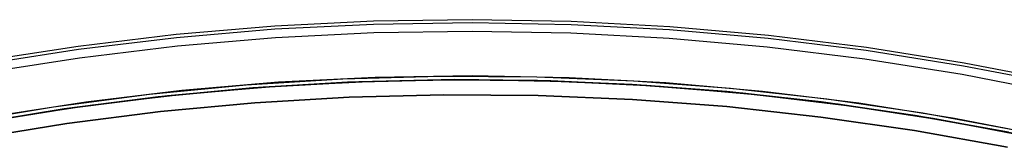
# Model space of a CAD drawing. Header units: millimetres. Extents: x 6239 to 7218, y -13987 to -13139.
# Tile 235 of 256: x 6704.53 to 6757.13, y -13311.17 to -13304.36. Entities that reach past the tile are written whole.
import ezdxf

# ---------------------------------------------------------------- set-up
doc = ezdxf.new("R2010")
doc.units = ezdxf.units.MM
doc.layers.add('color', color=7, linetype='Continuous')
doc.layers.add('luz', color=7, linetype='Continuous')

msp = doc.modelspace()

# ---------------------------------------------------------------- linework, layer by layer
at = {"layer": 'color', "color": 254, "true_color": 0xcad1ee}
for p, q in [((6723.425, -13304.444, -11.461), (6718.15, -13304.71, -11.461)), ((6723.425, -13304.444, -35.8), (6718.15, -13304.71, -35.8)), ((6723.425, -13304.444, -35.8), (6718.15, -13304.71, -35.8)), ((6723.425, -13304.444, -11.461), (6718.15, -13304.71, -11.461)), ((6723.425, -13304.444, -23.63), (6718.15, -13304.71, -23.63)), ((6728.706, -13304.361, -11.461), (6723.425, -13304.444, -11.461)), ((6728.706, -13304.361, -35.8), (6723.425, -13304.444, -35.8)), ((6728.706, -13304.361, -35.8), (6723.425, -13304.444, -35.8)), ((6728.706, -13304.361, -11.461), (6723.425, -13304.444, -11.461)), ((6728.706, -13304.361, -23.63), (6723.425, -13304.444, -23.63)), ((6733.987, -13304.46, -11.461), (6728.706, -13304.361, -11.461)), ((6733.987, -13304.46, -35.8), (6728.706, -13304.361, -35.8)), ((6733.987, -13304.46, -35.8), (6728.706, -13304.361, -35.8)), ((6733.987, -13304.46, -11.461), (6728.706, -13304.361, -11.461)), ((6733.987, -13304.46, -23.63), (6728.706, -13304.361, -23.63)), ((6718.15, -13304.71, -11.461), (6712.887, -13305.157, -11.461)), ((6718.15, -13304.71, -35.8), (6712.887, -13305.157, -35.8)), ((6718.15, -13304.71, -35.8), (6712.887, -13305.157, -35.8)), ((6718.15, -13304.71, -11.461), (6712.887, -13305.157, -11.461)), ((6718.15, -13304.71, -23.63), (6712.887, -13305.157, -23.63)), ((6718.161, -13304.875, -10.91), (6712.904, -13305.322, -10.91)), ((6723.43, -13304.61, -10.91), (6718.161, -13304.875, -10.91)), ((6728.706, -13304.527, -10.91), (6723.43, -13304.61, -10.91)), ((6723.445, -13305.052, -10.541), (6728.705, -13304.969, -10.541)), ((6723.445, -13305.052, -10.541), (6728.705, -13304.969, -10.541)), ((6728.705, -13304.969, -10.541), (6733.965, -13305.067, -10.541)), ((6728.705, -13304.969, -10.541), (6733.965, -13305.067, -10.541)), ((6733.981, -13304.626, -10.91), (6728.706, -13304.527, -10.91)), ((6739.249, -13304.906, -10.91), (6733.981, -13304.626, -10.91)), ((6739.261, -13304.741, -11.461), (6733.987, -13304.46, -11.461)), ((6739.261, -13304.741, -35.8), (6733.987, -13304.46, -35.8)), ((6739.261, -13304.741, -35.8), (6733.987, -13304.46, -35.8)), ((6739.261, -13304.741, -11.461), (6733.987, -13304.46, -11.461)), ((6739.261, -13304.741, -23.63), (6733.987, -13304.46, -23.63)), ((6744.505, -13305.369, -10.91), (6739.249, -13304.906, -10.91)), ((6744.522, -13305.204, -11.461), (6739.261, -13304.741, -11.461)), ((6744.522, -13305.204, -35.8), (6739.261, -13304.741, -35.8)), ((6744.522, -13305.204, -35.8), (6739.261, -13304.741, -35.8)), ((6744.522, -13305.204, -11.461), (6739.261, -13304.741, -11.461)), ((6744.522, -13305.204, -23.63), (6739.261, -13304.741, -23.63)), ((6712.887, -13305.157, -11.461), (6707.643, -13305.786, -11.461)), ((6712.887, -13305.157, -35.8), (6707.643, -13305.786, -35.8)), ((6712.887, -13305.157, -35.8), (6707.643, -13305.786, -35.8)), ((6712.887, -13305.157, -11.461), (6707.643, -13305.786, -11.461)), ((6712.887, -13305.157, -23.63), (6707.643, -13305.786, -23.63)), ((6712.904, -13305.322, -10.91), (6707.665, -13305.95, -10.91)), ((6712.949, -13305.762, -10.541), (6718.191, -13305.316, -10.541)), ((6712.949, -13305.762, -10.541), (6718.191, -13305.316, -10.541)), ((6718.191, -13305.316, -10.541), (6723.445, -13305.052, -10.541)), ((6718.191, -13305.316, -10.541), (6723.445, -13305.052, -10.541)), ((6733.965, -13305.067, -10.541), (6739.218, -13305.348, -10.541)), ((6733.965, -13305.067, -10.541), (6739.218, -13305.348, -10.541)), ((6739.218, -13305.348, -10.541), (6744.459, -13305.809, -10.541)), ((6739.218, -13305.348, -10.541), (6744.459, -13305.809, -10.541)), ((6749.742, -13306.013, -10.91), (6744.505, -13305.369, -10.91)), ((6749.765, -13305.849, -11.461), (6744.522, -13305.204, -11.461)), ((6749.765, -13305.849, -35.8), (6744.522, -13305.204, -35.8)), ((6749.765, -13305.849, -35.8), (6744.522, -13305.204, -35.8)), ((6749.765, -13305.849, -11.461), (6744.522, -13305.204, -11.461)), ((6749.765, -13305.849, -23.63), (6744.522, -13305.204, -23.63)), ((6707.643, -13305.786, -11.461), (6702.423, -13306.596, -11.461)), ((6707.643, -13305.786, -35.8), (6702.423, -13306.596, -35.8)), ((6707.643, -13305.786, -35.8), (6702.423, -13306.596, -35.8)), ((6707.643, -13305.786, -11.461), (6702.423, -13306.596, -11.461)), ((6707.643, -13305.786, -23.63), (6702.423, -13306.596, -23.63)), ((6707.665, -13305.95, -10.91), (6702.452, -13306.759, -10.91)), ((6707.726, -13306.388, -10.541), (6712.949, -13305.762, -10.541)), ((6707.726, -13306.388, -10.541), (6712.949, -13305.762, -10.541)), ((6744.459, -13305.809, -10.541), (6749.68, -13306.451, -10.541)), ((6744.459, -13305.809, -10.541), (6749.68, -13306.451, -10.541)), ((6754.953, -13306.837, -10.91), (6749.742, -13306.013, -10.91)), ((6754.982, -13306.674, -11.461), (6749.765, -13305.849, -11.461)), ((6754.982, -13306.674, -35.8), (6749.765, -13305.849, -35.8)), ((6754.982, -13306.674, -35.8), (6749.765, -13305.849, -35.8)), ((6754.982, -13306.674, -11.461), (6749.765, -13305.849, -11.461)), ((6754.982, -13306.674, -23.63), (6749.765, -13305.849, -23.63)), ((6702.527, -13307.195, -10.541), (6707.726, -13306.388, -10.541)), ((6702.527, -13307.195, -10.541), (6707.726, -13306.388, -10.541)), ((6749.68, -13306.451, -10.541), (6754.876, -13307.272, -10.541)), ((6749.68, -13306.451, -10.541), (6754.876, -13307.272, -10.541)), ((6760.133, -13307.84, -10.91), (6754.953, -13306.837, -10.91)), ((6760.167, -13307.678, -11.461), (6754.982, -13306.674, -11.461)), ((6760.167, -13307.678, -35.8), (6754.982, -13306.674, -35.8)), ((6760.167, -13307.678, -35.8), (6754.982, -13306.674, -35.8)), ((6760.167, -13307.678, -11.461), (6754.982, -13306.674, -11.461)), ((6760.167, -13307.678, -23.63), (6754.982, -13306.674, -23.63)), ((6716.619, -13307.83, -30.6), (6721.79, -13307.51, -30.6)), ((6716.619, -13307.83, -33.2), (6721.79, -13307.51, -33.2)), ((6716.619, -13307.83, -30.6), (6721.79, -13307.51, -30.6)), ((6723.524, -13307.443, -35.8), (6718.352, -13307.703, -35.8)), ((6723.524, -13307.443, -35.8), (6718.352, -13307.703, -35.8)), ((6721.79, -13307.51, -30.6), (6726.969, -13307.368, -30.6)), ((6721.79, -13307.51, -33.2), (6726.969, -13307.368, -33.2)), ((6721.79, -13307.51, -30.6), (6726.969, -13307.368, -30.6)), ((6728.701, -13307.361, -35.8), (6723.524, -13307.443, -35.8)), ((6728.701, -13307.361, -35.8), (6723.524, -13307.443, -35.8)), ((6726.969, -13307.368, -30.6), (6732.15, -13307.406, -30.6)), ((6726.969, -13307.368, -33.2), (6732.15, -13307.406, -33.2)), ((6726.969, -13307.368, -30.6), (6732.15, -13307.406, -30.6)), ((6733.879, -13307.458, -35.8), (6728.701, -13307.361, -35.8)), ((6733.879, -13307.458, -35.8), (6728.701, -13307.361, -35.8)), ((6732.15, -13307.406, -30.6), (6737.327, -13307.622, -30.6)), ((6732.15, -13307.406, -33.2), (6737.327, -13307.622, -33.2)), ((6732.15, -13307.406, -30.6), (6737.327, -13307.622, -30.6)), ((6739.05, -13307.734, -35.8), (6733.879, -13307.458, -35.8)), ((6739.05, -13307.734, -35.8), (6733.879, -13307.458, -35.8)), ((6754.876, -13307.272, -10.541), (6760.041, -13308.273, -10.541)), ((6754.876, -13307.272, -10.541), (6760.041, -13308.273, -10.541)), ((6713.193, -13308.142, -35.8), (6708.051, -13308.758, -35.8)), ((6713.193, -13308.142, -35.8), (6708.051, -13308.758, -35.8)), ((6711.462, -13308.329, -30.6), (6716.619, -13307.83, -30.6)), ((6711.462, -13308.329, -33.2), (6716.619, -13307.83, -33.2)), ((6711.462, -13308.329, -30.6), (6716.619, -13307.83, -30.6)), ((6718.352, -13307.703, -35.8), (6713.193, -13308.142, -35.8)), ((6718.352, -13307.703, -35.8), (6713.193, -13308.142, -35.8)), ((6737.327, -13307.622, -30.6), (6742.493, -13308.017, -30.6)), ((6737.327, -13307.622, -33.2), (6742.493, -13308.017, -33.2)), ((6737.327, -13307.622, -30.6), (6742.493, -13308.017, -30.6)), ((6744.208, -13308.188, -35.8), (6739.05, -13307.734, -35.8)), ((6744.208, -13308.188, -35.8), (6739.05, -13307.734, -35.8)), ((6742.493, -13308.017, -30.6), (6747.643, -13308.59, -30.6)), ((6742.493, -13308.017, -33.2), (6747.643, -13308.59, -33.2)), ((6742.493, -13308.017, -30.6), (6747.643, -13308.59, -30.6)), ((6706.325, -13309.006, -30.6), (6711.462, -13308.329, -30.6)), ((6706.325, -13309.006, -33.2), (6711.462, -13308.329, -33.2)), ((6706.325, -13309.006, -30.6), (6711.462, -13308.329, -30.6)), ((6722.122, -13308.496, -11.269), (6717.08, -13308.797, -11.269)), ((6722.122, -13308.496, -30.6), (6717.08, -13308.797, -30.6)), ((6717.08, -13308.797, -20.935), (6722.122, -13308.496, -20.935)), ((6722.122, -13308.496, -30.6), (6717.08, -13308.797, -30.6)), ((6722.122, -13308.496, -11.269), (6717.08, -13308.797, -11.269)), ((6727.171, -13308.367, -11.269), (6722.122, -13308.496, -11.269)), ((6727.171, -13308.367, -30.6), (6722.122, -13308.496, -30.6)), ((6722.122, -13308.496, -20.935), (6727.171, -13308.367, -20.935)), ((6727.171, -13308.367, -30.6), (6722.122, -13308.496, -30.6)), ((6727.171, -13308.367, -11.269), (6722.122, -13308.496, -11.269)), ((6732.222, -13308.408, -11.269), (6727.171, -13308.367, -11.269)), ((6732.222, -13308.408, -30.6), (6727.171, -13308.367, -30.6)), ((6727.171, -13308.367, -20.935), (6732.222, -13308.408, -20.935)), ((6732.222, -13308.408, -30.6), (6727.171, -13308.367, -30.6)), ((6732.222, -13308.408, -11.269), (6727.171, -13308.367, -11.269)), ((6737.268, -13308.62, -11.269), (6732.222, -13308.408, -11.269)), ((6737.268, -13308.62, -30.6), (6732.222, -13308.408, -30.6)), ((6732.222, -13308.408, -20.935), (6737.268, -13308.62, -20.935)), ((6737.268, -13308.62, -30.6), (6732.222, -13308.408, -30.6)), ((6737.268, -13308.62, -11.269), (6732.222, -13308.408, -11.269)), ((6742.304, -13309.004, -11.269), (6737.268, -13308.62, -11.269)), ((6742.304, -13309.004, -30.6), (6737.268, -13308.62, -30.6)), ((6737.268, -13308.62, -20.935), (6742.304, -13309.004, -20.935)), ((6742.304, -13309.004, -30.6), (6737.268, -13308.62, -30.6)), ((6742.304, -13309.004, -11.269), (6737.268, -13308.62, -11.269)), ((6749.347, -13308.819, -35.8), (6744.208, -13308.188, -35.8)), ((6749.347, -13308.819, -35.8), (6744.208, -13308.188, -35.8)), ((6747.643, -13308.59, -30.6), (6752.769, -13309.34, -30.6)), ((6747.643, -13308.59, -33.2), (6752.769, -13309.34, -33.2)), ((6747.643, -13308.59, -30.6), (6752.769, -13309.34, -30.6)), ((6701.214, -13309.859, -30.6), (6706.325, -13309.006, -30.6)), ((6701.214, -13309.859, -33.2), (6706.325, -13309.006, -33.2)), ((6701.214, -13309.859, -30.6), (6706.325, -13309.006, -30.6)), ((6708.051, -13308.758, -35.8), (6702.934, -13309.552, -35.8)), ((6708.051, -13308.758, -35.8), (6702.934, -13309.552, -35.8)), ((6717.08, -13308.797, -11.269), (6712.051, -13309.269, -11.269)), ((6717.08, -13308.797, -30.6), (6712.051, -13309.269, -30.6)), ((6712.051, -13309.269, -20.935), (6717.08, -13308.797, -20.935)), ((6717.08, -13308.797, -30.6), (6712.051, -13309.269, -30.6)), ((6717.08, -13308.797, -11.269), (6712.051, -13309.269, -11.269)), ((6747.325, -13309.557, -11.269), (6742.304, -13309.004, -11.269)), ((6747.325, -13309.557, -30.6), (6742.304, -13309.004, -30.6)), ((6742.304, -13309.004, -20.935), (6747.325, -13309.557, -20.935)), ((6747.325, -13309.557, -30.6), (6742.304, -13309.004, -30.6)), ((6747.325, -13309.557, -11.269), (6742.304, -13309.004, -11.269)), ((6754.462, -13309.628, -35.8), (6749.347, -13308.819, -35.8)), ((6754.462, -13309.628, -35.8), (6749.347, -13308.819, -35.8)), ((6712.051, -13309.269, -11.269), (6707.041, -13309.911, -11.269)), ((6712.051, -13309.269, -30.6), (6707.041, -13309.911, -30.6)), ((6707.041, -13309.911, -20.935), (6712.051, -13309.269, -20.935)), ((6712.051, -13309.269, -30.6), (6707.041, -13309.911, -30.6)), ((6712.051, -13309.269, -11.269), (6707.041, -13309.911, -11.269)), ((6752.323, -13310.281, -11.269), (6747.325, -13309.557, -11.269)), ((6752.323, -13310.281, -30.6), (6747.325, -13309.557, -30.6)), ((6747.325, -13309.557, -20.935), (6752.323, -13310.281, -20.935)), ((6752.323, -13310.281, -30.6), (6747.325, -13309.557, -30.6)), ((6752.323, -13310.281, -11.269), (6747.325, -13309.557, -11.269)), ((6752.769, -13309.34, -30.6), (6757.867, -13310.268, -30.6)), ((6752.769, -13309.34, -33.2), (6757.867, -13310.268, -33.2)), ((6752.769, -13309.34, -30.6), (6757.867, -13310.268, -30.6)), ((6759.546, -13310.613, -35.8), (6754.462, -13309.628, -35.8)), ((6759.546, -13310.613, -35.8), (6754.462, -13309.628, -35.8)), ((6707.041, -13309.911, -11.269), (6702.056, -13310.722, -11.269)), ((6707.041, -13309.911, -30.6), (6702.056, -13310.722, -30.6)), ((6702.056, -13310.722, -20.935), (6707.041, -13309.911, -20.935)), ((6707.041, -13309.911, -30.6), (6702.056, -13310.722, -30.6)), ((6707.041, -13309.911, -11.269), (6702.056, -13310.722, -11.269)), ((6757.295, -13311.174, -11.269), (6752.323, -13310.281, -11.269)), ((6757.295, -13311.174, -30.6), (6752.323, -13310.281, -30.6)), ((6752.323, -13310.281, -20.935), (6757.295, -13311.174, -20.935)), ((6757.295, -13311.174, -30.6), (6752.323, -13310.281, -30.6)), ((6757.295, -13311.174, -11.269), (6752.323, -13310.281, -11.269))]:
    msp.add_line(p, q, dxfattribs=at)
at = {"layer": 'luz', "color": 254, "true_color": 0xcad1ee}
for p, q in [((6722.042, -13307.699, -31.05), (6727.11, -13307.567, -31.05)), ((6727.11, -13307.567, -31.8), (6722.042, -13307.699, -31.8)), ((6727.779, -13307.562, -32.55), (6722.649, -13307.674, -32.55)), ((6722.649, -13307.674, -32.55), (6727.779, -13307.562, -32.55)), ((6723.561, -13307.642, -34.05), (6728.631, -13307.561, -34.05)), ((6723.561, -13307.642, -33.3), (6728.631, -13307.561, -33.3)), ((6727.11, -13307.567, -31.05), (6732.181, -13307.607, -31.05)), ((6732.181, -13307.607, -31.8), (6727.11, -13307.567, -31.8)), ((6732.91, -13307.626, -32.55), (6727.779, -13307.562, -32.55)), ((6727.779, -13307.562, -32.55), (6732.91, -13307.626, -32.55)), ((6728.631, -13307.561, -34.05), (6733.7, -13307.652, -34.05)), ((6728.631, -13307.561, -33.3), (6733.7, -13307.652, -33.3)), ((6732.181, -13307.607, -31.05), (6737.247, -13307.818, -31.05)), ((6737.247, -13307.818, -31.8), (6732.181, -13307.607, -31.8)), ((6711.932, -13308.478, -31.05), (6716.98, -13308.003, -31.05)), ((6716.98, -13308.003, -31.8), (6711.932, -13308.478, -31.8)), ((6717.526, -13307.962, -32.55), (6712.415, -13308.425, -32.55)), ((6712.415, -13308.425, -32.55), (6717.526, -13307.962, -32.55)), ((6713.444, -13308.317, -34.05), (6718.496, -13307.894, -34.05)), ((6713.444, -13308.317, -33.3), (6718.496, -13307.894, -33.3)), ((6716.98, -13308.003, -31.05), (6722.042, -13307.699, -31.05)), ((6722.042, -13307.699, -31.8), (6716.98, -13308.003, -31.8)), ((6722.649, -13307.674, -32.55), (6717.526, -13307.962, -32.55)), ((6717.526, -13307.962, -32.55), (6722.649, -13307.674, -32.55)), ((6718.496, -13307.894, -34.05), (6723.561, -13307.642, -34.05)), ((6718.496, -13307.894, -33.3), (6723.561, -13307.642, -33.3)), ((6738.036, -13307.866, -32.55), (6732.91, -13307.626, -32.55)), ((6732.91, -13307.626, -32.55), (6738.036, -13307.866, -32.55)), ((6733.7, -13307.652, -34.05), (6738.764, -13307.914, -34.05)), ((6733.7, -13307.652, -33.3), (6738.764, -13307.914, -33.3)), ((6737.247, -13307.818, -31.05), (6742.303, -13308.2, -31.05)), ((6742.303, -13308.2, -31.8), (6737.247, -13307.818, -31.8)), ((6743.151, -13308.281, -32.55), (6738.036, -13307.866, -32.55)), ((6738.036, -13307.866, -32.55), (6743.151, -13308.281, -32.55)), ((6738.764, -13307.914, -34.05), (6743.816, -13308.348, -34.05)), ((6738.764, -13307.914, -33.3), (6743.816, -13308.348, -33.3)), ((6706.903, -13309.123, -31.05), (6711.932, -13308.478, -31.05)), ((6711.932, -13308.478, -31.8), (6706.903, -13309.123, -31.8)), ((6712.415, -13308.425, -32.55), (6707.324, -13309.062, -32.55)), ((6707.324, -13309.062, -32.55), (6712.415, -13308.425, -32.55)), ((6708.408, -13308.912, -34.05), (6713.444, -13308.317, -34.05)), ((6708.408, -13308.912, -33.3), (6713.444, -13308.317, -33.3)), ((6742.303, -13308.2, -31.05), (6747.343, -13308.753, -31.05)), ((6747.343, -13308.753, -31.8), (6742.303, -13308.2, -31.8)), ((6748.248, -13308.871, -32.55), (6743.151, -13308.281, -32.55)), ((6743.151, -13308.281, -32.55), (6748.248, -13308.871, -32.55)), ((6743.816, -13308.348, -34.05), (6748.851, -13308.952, -34.05)), ((6743.816, -13308.348, -33.3), (6748.851, -13308.952, -33.3)), ((6701.898, -13309.938, -31.05), (6706.903, -13309.123, -31.05)), ((6706.903, -13309.123, -31.8), (6701.898, -13309.938, -31.8)), ((6707.324, -13309.062, -32.55), (6702.257, -13309.874, -32.55)), ((6702.257, -13309.874, -32.55), (6707.324, -13309.062, -32.55)), ((6703.395, -13309.676, -34.05), (6708.408, -13308.912, -34.05)), ((6703.395, -13309.676, -33.3), (6708.408, -13308.912, -33.3)), ((6747.343, -13308.753, -31.05), (6752.362, -13309.477, -31.05)), ((6752.362, -13309.477, -31.8), (6747.343, -13308.753, -31.8)), ((6753.322, -13309.635, -32.55), (6748.248, -13308.871, -32.55)), ((6748.248, -13308.871, -32.55), (6753.322, -13309.635, -32.55)), ((6748.851, -13308.952, -34.05), (6753.862, -13309.727, -34.05)), ((6748.851, -13308.952, -33.3), (6753.862, -13309.727, -33.3)), ((6752.362, -13309.477, -31.05), (6757.353, -13310.37, -31.05)), ((6757.353, -13310.37, -31.8), (6752.362, -13309.477, -31.8)), ((6758.367, -13310.573, -32.55), (6753.322, -13309.635, -32.55)), ((6753.322, -13309.635, -32.55), (6758.367, -13310.573, -32.55)), ((6753.862, -13309.727, -34.05), (6758.844, -13310.67, -34.05)), ((6753.862, -13309.727, -33.3), (6758.844, -13310.67, -33.3))]:
    msp.add_line(p, q, dxfattribs=at)

doc.saveas('drawing.dxf')
